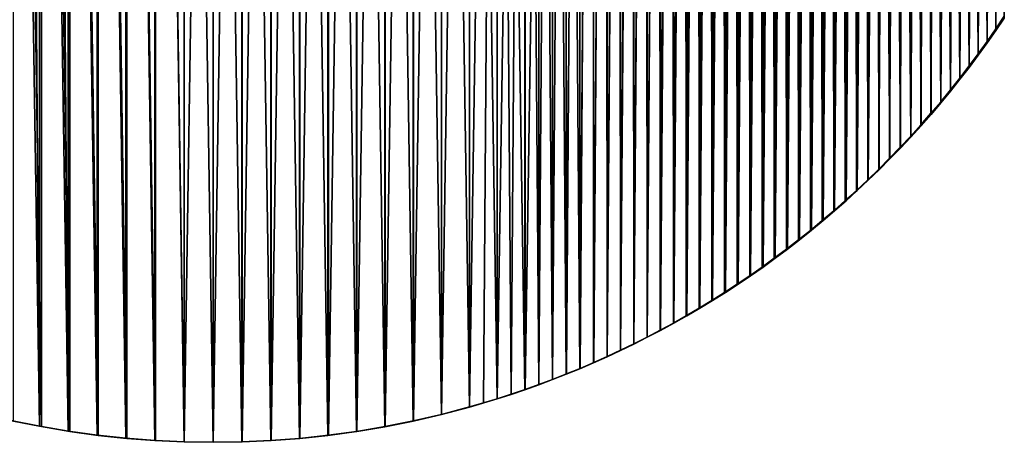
# Model space of a CAD drawing. Header units: millimetres. Extents: x -400 to 400, y -400 to 400.
# Tile 3 of 95: x -82 to 333, y -400 to -222. Entities that reach past the tile are written whole.
import ezdxf

# ---------------------------------------------------------------- set-up
doc = ezdxf.new("R2010")
doc.units = ezdxf.units.MM
doc.header["$LTSCALE"] = 52.148148
for name, color, linetype in [('1', 7, 'CONTINUOUS'), ('2', 7, 'CONTINUOUS'), ('3', 7, 'CONTINUOUS'), ('4', 7, 'CONTINUOUS')]:
    doc.layers.add(name, color=color, linetype=linetype)

msp = doc.modelspace()

# ---------------------------------------------------------------- linework, layer by layer
at = {"layer": '1', "color": 253, "linetype": 'Continuous', "true_color": 0x9ca8ab}
for points in [[(-48.79, 397.01, -1.19), (-36.74, -398.31, -0.67), (-36.61, 398.32, -0.67), (-48.79, 397.01, -1.19)], [(-36.74, -398.31, -0.67), (-24.52, -399.25, -0.3), (-36.61, 398.32, -0.67), (-36.74, -398.31, -0.67)], [(-36.61, 398.32, -0.67), (-24.52, -399.25, -0.3), (-24.41, 399.26, -0.3), (-36.61, 398.32, -0.67)], [(-24.52, -399.25, -0.3), (-12.28, -399.81, -0.08), (-24.41, 399.26, -0.3), (-24.52, -399.25, -0.3)], [(-24.41, 399.26, -0.3), (-12.28, -399.81, -0.08), (-12.21, 399.81, -0.07), (-24.41, 399.26, -0.3)], [(-12.28, -399.81, -0.08), (-0.01, -400), (-12.21, 399.81, -0.07), (-12.28, -399.81, -0.08)], [(-12.21, 399.81, -0.07), (-0.01, -400), (0.01, 400), (-12.21, 399.81, -0.07)], [(0.01, 400), (-0.01, -400), (12.13, -399.81, -0.07), (0.01, 400)], [(12.15, 399.82, -0.07), (0.01, 400), (12.13, -399.81, -0.07), (12.15, 399.82, -0.07)], [(24.24, -399.26, -0.29), (12.15, 399.82, -0.07), (12.13, -399.81, -0.07), (24.24, -399.26, -0.29)], [(24.27, 399.26, -0.29), (12.15, 399.82, -0.07), (24.24, -399.26, -0.29), (24.27, 399.26, -0.29)], [(36.32, -398.34, -0.66), (24.27, 399.26, -0.29), (24.24, -399.26, -0.29), (36.32, -398.34, -0.66)], [(36.36, 398.34, -0.66), (24.27, 399.26, -0.29), (36.32, -398.34, -0.66), (36.36, 398.34, -0.66)], [(48.38, -397.06, -1.17), (36.36, 398.34, -0.66), (36.32, -398.34, -0.66), (48.38, -397.06, -1.17)], [(48.43, 397.06, -1.17), (36.36, 398.34, -0.66), (48.38, -397.06, -1.17), (48.43, 397.06, -1.17)], [(-73.07, 393.27, -2.67), (-61.08, -395.31, -1.87), (-67.02, 394.35, -2.25), (-73.07, 393.27, -2.67)], [(-67.02, 394.35, -2.25), (-61.08, -395.31, -1.87), (-60.95, 395.33, -1.86), (-67.02, 394.35, -2.25)], [(-61.08, -395.31, -1.87), (-48.93, -396.99, -1.2), (-60.95, 395.33, -1.86), (-61.08, -395.31, -1.87)], [(-60.95, 395.33, -1.86), (-48.93, -396.99, -1.2), (-48.79, 397.01, -1.19), (-60.95, 395.33, -1.86)], [(-48.93, -396.99, -1.2), (-36.74, -398.31, -0.67), (-48.79, 397.01, -1.19), (-48.93, -396.99, -1.2)], [(60.4, -395.41, -1.83), (48.43, 397.06, -1.17), (48.38, -397.06, -1.17), (60.4, -395.41, -1.83)], [(60.47, 395.4, -1.83), (48.43, 397.06, -1.17), (60.4, -395.41, -1.83), (60.47, 395.4, -1.83)], [(72.37, -393.4, -2.62), (60.47, 395.4, -1.83), (60.4, -395.41, -1.83), (72.37, -393.4, -2.62)], [(72.47, 393.38, -2.63), (60.47, 395.4, -1.83), (72.37, -393.4, -2.62), (72.47, 393.38, -2.63)], [(-85.24, -390.81, -3.64), (-73.18, -393.25, -2.68), (-85.16, 390.83, -3.63), (-85.24, -390.81, -3.64)], [(-85.16, 390.83, -3.63), (-73.18, -393.25, -2.68), (-79.12, 392.1, -3.14), (-85.16, 390.83, -3.63)], [(-79.12, 392.1, -3.14), (-73.18, -393.25, -2.68), (-73.07, 393.27, -2.67), (-79.12, 392.1, -3.14)], [(-73.18, -393.25, -2.68), (-61.08, -395.31, -1.87), (-73.07, 393.27, -2.67), (-73.18, -393.25, -2.68)], [(84.3, -391.02, -3.56), (72.47, 393.38, -2.63), (72.37, -393.4, -2.62), (84.3, -391.02, -3.56)], [(84.42, 390.99, -3.57), (72.47, 393.38, -2.63), (84.3, -391.02, -3.56), (84.42, 390.99, -3.57)], [(96.17, -388.27, -4.64), (84.42, 390.99, -3.57), (84.3, -391.02, -3.56), (96.17, -388.27, -4.64)], [(96.32, 388.23, -4.65), (84.42, 390.99, -3.57), (96.17, -388.27, -4.64), (96.32, 388.23, -4.65)], [(107.97, -385.15, -5.85), (96.32, 388.23, -4.65), (96.17, -388.27, -4.64), (107.97, -385.15, -5.85)], [(108.13, 385.1, -5.86), (96.32, 388.23, -4.65), (107.97, -385.15, -5.85), (108.13, 385.1, -5.86)], [(119.71, -381.67, -7.19), (108.13, 385.1, -5.86), (107.97, -385.15, -5.85), (119.71, -381.67, -7.19)], [(119.86, 381.61, -7.21), (108.13, 385.1, -5.86), (119.71, -381.67, -7.19), (119.86, 381.61, -7.21)], [(125.56, -379.79, -7.91), (119.86, 381.61, -7.21), (119.71, -381.67, -7.19), (125.56, -379.79, -7.91)], [(131.51, 377.76, -8.68), (119.86, 381.61, -7.21), (131.38, -377.81, -8.67), (131.51, 377.76, -8.68)], [(131.38, -377.81, -8.67), (119.86, 381.61, -7.21), (125.56, -379.79, -7.91), (131.38, -377.81, -8.67)], [(137.19, -375.74, -9.46), (131.51, 377.76, -8.68), (131.38, -377.81, -8.67), (137.19, -375.74, -9.46)], [(137.3, 375.69, -9.47), (131.51, 377.76, -8.68), (137.19, -375.74, -9.46), (137.3, 375.69, -9.47)], [(142.99, -373.57, -10.28), (137.3, 375.69, -9.47), (137.19, -375.74, -9.46), (142.99, -373.57, -10.28)], [(143.07, 373.53, -10.29), (137.3, 375.69, -9.47), (142.99, -373.57, -10.28), (143.07, 373.53, -10.29)], [(148.77, -371.3, -11.13), (143.07, 373.53, -10.29), (142.99, -373.57, -10.28), (148.77, -371.3, -11.13)], [(148.83, 371.28, -11.14), (143.07, 373.53, -10.29), (148.77, -371.3, -11.13), (148.83, 371.28, -11.14)], [(154.54, -368.94, -12.02), (148.83, 371.28, -11.14), (148.77, -371.3, -11.13), (154.54, -368.94, -12.02)], [(154.56, 368.93, -12.02), (148.83, 371.28, -11.14), (154.54, -368.94, -12.02), (154.56, 368.93, -12.02)], [(160.27, 366.49, -12.92), (154.56, 368.93, -12.02), (154.54, -368.94, -12.02), (160.27, 366.49, -12.92)], [(160.29, -366.48, -12.93), (160.27, 366.49, -12.92), (154.54, -368.94, -12.02), (160.29, -366.48, -12.93)], [(165.94, 363.96, -13.86), (160.27, 366.49, -12.92), (160.29, -366.48, -12.93), (165.94, 363.96, -13.86)], [(166, -363.93, -13.88), (165.94, 363.96, -13.86), (160.29, -366.48, -12.93), (166, -363.93, -13.88)], [(171.58, 361.33, -14.83), (165.94, 363.96, -13.86), (166, -363.93, -13.88), (171.58, 361.33, -14.83)], [(171.67, -361.29, -14.85), (171.58, 361.33, -14.83), (166, -363.93, -13.88), (171.67, -361.29, -14.85)], [(177.19, 358.62, -15.82), (171.58, 361.33, -14.83), (171.67, -361.29, -14.85), (177.19, 358.62, -15.82)], [(177.32, -358.55, -15.85), (177.19, 358.62, -15.82), (171.67, -361.29, -14.85), (177.32, -358.55, -15.85)], [(182.77, 355.81, -16.84), (177.19, 358.62, -15.82), (177.32, -358.55, -15.85), (182.77, 355.81, -16.84)], [(182.94, -355.71, -16.88), (182.77, 355.81, -16.84), (177.32, -358.55, -15.85), (182.94, -355.71, -16.88)], [(188.31, 352.9, -17.89), (182.77, 355.81, -16.84), (182.94, -355.71, -16.88), (188.31, 352.9, -17.89)], [(188.53, -352.78, -17.93), (188.31, 352.9, -17.89), (182.94, -355.71, -16.88), (188.53, -352.78, -17.93)], [(193.82, 349.91, -18.96), (188.31, 352.9, -17.89), (188.53, -352.78, -17.93), (193.82, 349.91, -18.96)], [(194.08, -349.76, -19.02), (193.82, 349.91, -18.96), (188.53, -352.78, -17.93), (194.08, -349.76, -19.02)], [(199.3, 346.81, -20.06), (193.82, 349.91, -18.96), (194.08, -349.76, -19.02), (199.3, 346.81, -20.06)], [(199.59, -346.65, -20.12), (199.3, 346.81, -20.06), (194.08, -349.76, -19.02), (199.59, -346.65, -20.12)], [(204.74, 343.63, -21.18), (199.3, 346.81, -20.06), (199.59, -346.65, -20.12), (204.74, 343.63, -21.18)], [(205.04, -343.45, -21.25), (204.74, 343.63, -21.18), (199.59, -346.65, -20.12), (205.04, -343.45, -21.25)], [(210.16, 340.34, -22.33), (204.74, 343.63, -21.18), (205.04, -343.45, -21.25), (210.16, 340.34, -22.33)], [(210.46, -340.15, -22.4), (210.16, 340.34, -22.33), (205.04, -343.45, -21.25), (210.46, -340.15, -22.4)], [(215.55, 336.95, -23.5), (210.16, 340.34, -22.33), (210.46, -340.15, -22.4), (215.55, 336.95, -23.5)], [(215.84, -336.76, -23.57), (215.55, 336.95, -23.5), (210.46, -340.15, -22.4), (215.84, -336.76, -23.57)], [(220.9, 333.47, -24.7), (215.55, 336.95, -23.5), (215.84, -336.76, -23.57), (220.9, 333.47, -24.7)], [(221.18, -333.29, -24.77), (220.9, 333.47, -24.7), (215.84, -336.76, -23.57), (221.18, -333.29, -24.77)], [(226.2, 329.9, -25.92), (220.9, 333.47, -24.7), (221.18, -333.29, -24.77), (226.2, 329.9, -25.92)], [(226.46, -329.72, -25.98), (226.2, 329.9, -25.92), (221.18, -333.29, -24.77), (226.46, -329.72, -25.98)], [(231.44, 326.24, -27.15), (226.2, 329.9, -25.92), (226.46, -329.72, -25.98), (231.44, 326.24, -27.15)], [(231.69, -326.07, -27.21), (231.44, 326.24, -27.15), (226.46, -329.72, -25.98), (231.69, -326.07, -27.21)], [(236.63, 322.5, -28.4), (231.44, 326.24, -27.15), (231.69, -326.07, -27.21), (236.63, 322.5, -28.4)], [(236.85, -322.33, -28.46), (236.63, 322.5, -28.4), (231.69, -326.07, -27.21), (236.85, -322.33, -28.46)], [(241.77, 318.66, -29.66), (236.63, 322.5, -28.4), (236.85, -322.33, -28.46), (241.77, 318.66, -29.66)], [(241.97, -318.51, -29.72), (241.77, 318.66, -29.66), (236.85, -322.33, -28.46), (241.97, -318.51, -29.72)], [(246.86, 314.73, -30.95), (241.77, 318.66, -29.66), (241.97, -318.51, -29.72), (246.86, 314.73, -30.95)], [(247.04, -314.59, -31), (246.86, 314.73, -30.95), (241.97, -318.51, -29.72), (247.04, -314.59, -31)], [(251.9, 310.72, -32.24), (246.86, 314.73, -30.95), (247.04, -314.59, -31), (251.9, 310.72, -32.24)], [(252.06, -310.59, -32.29), (251.9, 310.72, -32.24), (247.04, -314.59, -31), (252.06, -310.59, -32.29)], [(256.87, 306.63, -33.55), (251.9, 310.72, -32.24), (252.06, -310.59, -32.29), (256.87, 306.63, -33.55)], [(257, -306.52, -33.59), (256.87, 306.63, -33.55), (252.06, -310.59, -32.29), (257, -306.52, -33.59)], [(261.76, 302.46, -34.86), (256.87, 306.63, -33.55), (257, -306.52, -33.59), (261.76, 302.46, -34.86)], [(261.87, -302.37, -34.9), (261.76, 302.46, -34.86), (257, -306.52, -33.59), (261.87, -302.37, -34.9)], [(266.58, 298.22, -36.19), (261.76, 302.46, -34.86), (261.87, -302.37, -34.9), (266.58, 298.22, -36.19)], [(266.66, -298.15, -36.21), (266.58, 298.22, -36.19), (261.87, -302.37, -34.9), (266.66, -298.15, -36.21)], [(271.34, 293.9, -37.51), (266.58, 298.22, -36.19), (266.66, -298.15, -36.21), (271.34, 293.9, -37.51)], [(271.39, -293.85, -37.53), (271.34, 293.9, -37.51), (266.66, -298.15, -36.21), (271.39, -293.85, -37.53)], [(276.03, 289.49, -38.85), (271.34, 293.9, -37.51), (271.39, -293.85, -37.53), (276.03, 289.49, -38.85)], [(276.05, -289.48, -38.86), (276.03, 289.49, -38.85), (271.39, -293.85, -37.53), (276.05, -289.48, -38.86)], [(280.65, 285.02, -40.19), (276.03, 289.49, -38.85), (276.05, -289.48, -38.86), (280.65, 285.02, -40.19)], [(280.64, -285.03, -40.19), (280.65, 285.02, -40.19), (276.05, -289.48, -38.86), (280.64, -285.03, -40.19)], [(285.16, -280.51, -41.52), (280.65, 285.02, -40.19), (280.64, -285.03, -40.19), (285.16, -280.51, -41.52)], [(285.2, 280.47, -41.53), (280.65, 285.02, -40.19), (285.16, -280.51, -41.52), (285.2, 280.47, -41.53)], [(289.6, -275.92, -42.85), (285.2, 280.47, -41.53), (285.16, -280.51, -41.52), (289.6, -275.92, -42.85)], [(289.66, 275.86, -42.87), (285.2, 280.47, -41.53), (289.6, -275.92, -42.85), (289.66, 275.86, -42.87)], [(293.96, -271.25, -44.19), (289.66, 275.86, -42.87), (289.6, -275.92, -42.85), (293.96, -271.25, -44.19)], [(294.05, 271.17, -44.21), (289.66, 275.86, -42.87), (293.96, -271.25, -44.19), (294.05, 271.17, -44.21)], [(298.26, -266.51, -45.52), (294.05, 271.17, -44.21), (293.96, -271.25, -44.19), (298.26, -266.51, -45.52)], [(298.38, 266.4, -45.55), (294.05, 271.17, -44.21), (298.26, -266.51, -45.52), (298.38, 266.4, -45.55)], [(302.49, -261.7, -46.85), (298.38, 266.4, -45.55), (298.26, -266.51, -45.52), (302.49, -261.7, -46.85)], [(302.63, 261.56, -46.89), (298.38, 266.4, -45.55), (302.49, -261.7, -46.85), (302.63, 261.56, -46.89)], [(306.64, -256.83, -48.18), (302.63, 261.56, -46.89), (302.49, -261.7, -46.85), (306.64, -256.83, -48.18)], [(306.8, 256.66, -48.22), (302.63, 261.56, -46.89), (306.64, -256.83, -48.18), (306.8, 256.66, -48.22)], [(310.7, -251.9, -49.5), (306.8, 256.66, -48.22), (306.64, -256.83, -48.18), (310.7, -251.9, -49.5)], [(310.88, 251.7, -49.55), (306.8, 256.66, -48.22), (310.7, -251.9, -49.5), (310.88, 251.7, -49.55)], [(314.68, -246.91, -50.8), (310.88, 251.7, -49.55), (310.7, -251.9, -49.5), (314.68, -246.91, -50.8)], [(314.88, 246.68, -50.86), (310.88, 251.7, -49.55), (314.68, -246.91, -50.8), (314.88, 246.68, -50.86)], [(318.58, -241.87, -52.11), (314.88, 246.68, -50.86), (314.68, -246.91, -50.8), (318.58, -241.87, -52.11)], [(318.79, 241.6, -52.17), (314.88, 246.68, -50.86), (318.58, -241.87, -52.11), (318.79, 241.6, -52.17)], [(322.39, -236.76, -53.4), (318.79, 241.6, -52.17), (318.58, -241.87, -52.11), (322.39, -236.76, -53.4)], [(322.63, 236.45, -53.47), (318.79, 241.6, -52.17), (322.39, -236.76, -53.4), (322.63, 236.45, -53.47)], [(326.13, -231.59, -54.68), (322.63, 236.45, -53.47), (322.39, -236.76, -53.4), (326.13, -231.59, -54.68)], [(326.38, 231.24, -54.76), (322.63, 236.45, -53.47), (326.13, -231.59, -54.68), (326.38, 231.24, -54.76)], [(329.78, -226.37, -55.94), (326.38, 231.24, -54.76), (326.13, -231.59, -54.68), (329.78, -226.37, -55.94)], [(330.05, 225.98, -56.03), (326.38, 231.24, -54.76), (329.78, -226.37, -55.94), (330.05, 225.98, -56.03)], [(333.33, -221.11, -57.19), (330.05, 225.98, -56.03), (329.78, -226.37, -55.94), (333.33, -221.11, -57.19)]]:
    msp.add_3dface(points, dxfattribs=at)
at = {"layer": '2', "color": 253, "linetype": 'Continuous', "true_color": 0x9ca8ab}
for points in [[(-48.21, 397.07, -2.66), (-36.19, 398.36, -2.16), (-36.38, -398.34, -2.16), (-48.21, 397.07, -2.66)], [(-36.38, -398.34, -2.16), (-36.19, 398.36, -2.16), (-24.3, -399.26, -1.8), (-36.38, -398.34, -2.16)], [(-36.19, 398.36, -2.16), (-24.15, 399.27, -1.79), (-24.3, -399.26, -1.8), (-36.19, 398.36, -2.16)], [(-24.3, -399.26, -1.8), (-24.15, 399.27, -1.79), (-12.18, -399.81, -1.57), (-24.3, -399.26, -1.8)], [(-24.15, 399.27, -1.79), (-12.09, 399.82, -1.57), (-12.18, -399.81, -1.57), (-24.15, 399.27, -1.79)], [(0.01, 400, -1.5), (-0.01, -400, -1.5), (-12.18, -399.81, -1.57), (0.01, 400, -1.5)], [(-12.09, 399.82, -1.57), (0.01, 400, -1.5), (-12.18, -399.81, -1.57), (-12.09, 399.82, -1.57)], [(12.14, 399.82, -1.57), (-0.01, -400, -1.5), (0.01, 400, -1.5), (12.14, 399.82, -1.57)], [(12.22, -399.81, -1.57), (-0.01, -400, -1.5), (12.14, 399.82, -1.57), (12.22, -399.81, -1.57)], [(24.24, 399.26, -1.79), (12.22, -399.81, -1.57), (12.14, 399.82, -1.57), (24.24, 399.26, -1.79)], [(24.39, -399.25, -1.8), (12.22, -399.81, -1.57), (24.24, 399.26, -1.79), (24.39, -399.25, -1.8)], [(36.32, 398.34, -2.16), (24.39, -399.25, -1.8), (24.24, 399.26, -1.79), (36.32, 398.34, -2.16)], [(36.51, -398.33, -2.17), (24.39, -399.25, -1.8), (36.32, 398.34, -2.16), (36.51, -398.33, -2.17)], [(48.39, 397.05, -2.67), (36.51, -398.33, -2.17), (36.32, 398.34, -2.16), (48.39, 397.05, -2.67)], [(-72.08, 393.43, -4.11), (-60.18, 395.43, -3.32), (-60.37, -395.41, -3.33), (-72.08, 393.43, -4.11)], [(-60.37, -395.41, -3.33), (-60.18, 395.43, -3.32), (-48.4, -397.06, -2.67), (-60.37, -395.41, -3.33)], [(-60.18, 395.43, -3.32), (-48.21, 397.07, -2.66), (-48.4, -397.06, -2.67), (-60.18, 395.43, -3.32)], [(-48.4, -397.06, -2.67), (-48.21, 397.07, -2.66), (-36.38, -398.34, -2.16), (-48.4, -397.06, -2.67)], [(48.56, -397.04, -2.68), (36.51, -398.33, -2.17), (48.39, 397.05, -2.67), (48.56, -397.04, -2.68)], [(60.42, 395.39, -3.33), (48.56, -397.04, -2.68), (48.39, 397.05, -2.67), (60.42, 395.39, -3.33)], [(60.56, -395.38, -3.34), (48.56, -397.04, -2.68), (60.42, 395.39, -3.33), (60.56, -395.38, -3.34)], [(72.38, 393.37, -4.13), (60.56, -395.38, -3.34), (60.42, 395.39, -3.33), (72.38, 393.37, -4.13)], [(-84.17, -391.02, -5.05), (-83.91, 391.08, -5.03), (-72.3, -393.39, -4.12), (-84.17, -391.02, -5.05)], [(-83.91, 391.08, -5.03), (-72.08, 393.43, -4.11), (-72.3, -393.39, -4.12), (-83.91, 391.08, -5.03)], [(-72.3, -393.39, -4.12), (-72.08, 393.43, -4.11), (-60.37, -395.41, -3.33), (-72.3, -393.39, -4.12)], [(72.5, -393.36, -4.14), (60.56, -395.38, -3.34), (72.38, 393.37, -4.13), (72.5, -393.36, -4.14)], [(84.26, 391, -5.06), (72.5, -393.36, -4.14), (72.38, 393.37, -4.13), (84.26, 391, -5.06)], [(84.38, -390.98, -5.07), (72.5, -393.36, -4.14), (84.26, 391, -5.06), (84.38, -390.98, -5.07)], [(96.08, 388.27, -6.13), (84.38, -390.98, -5.07), (84.26, 391, -5.06), (96.08, 388.27, -6.13)], [(96.2, -388.23, -6.15), (84.38, -390.98, -5.07), (96.08, 388.27, -6.13), (96.2, -388.23, -6.15)], [(107.83, 385.16, -7.34), (96.2, -388.23, -6.15), (96.08, 388.27, -6.13), (107.83, 385.16, -7.34)], [(107.99, -385.1, -7.36), (96.2, -388.23, -6.15), (107.83, 385.16, -7.34), (107.99, -385.1, -7.36)], [(119.53, 381.68, -8.68), (107.99, -385.1, -7.36), (107.83, 385.16, -7.34), (119.53, 381.68, -8.68)], [(113.87, -383.4, -8.02), (107.99, -385.1, -7.36), (119.53, 381.68, -8.68), (113.87, -383.4, -8.02)], [(119.74, -381.6, -8.71), (113.87, -383.4, -8.02), (119.53, 381.68, -8.68), (119.74, -381.6, -8.71)], [(131.15, 377.83, -10.15), (119.74, -381.6, -8.71), (119.53, 381.68, -8.68), (131.15, 377.83, -10.15)], [(125.59, -379.71, -9.43), (119.74, -381.6, -8.71), (131.15, 377.83, -10.15), (125.59, -379.71, -9.43)], [(131.43, -377.72, -10.19), (125.59, -379.71, -9.43), (131.15, 377.83, -10.15), (131.43, -377.72, -10.19)], [(142.69, 373.61, -11.75), (131.43, -377.72, -10.19), (131.15, 377.83, -10.15), (142.69, 373.61, -11.75)], [(137.24, -375.64, -10.98), (131.43, -377.72, -10.19), (142.69, 373.61, -11.75), (137.24, -375.64, -10.98)], [(143.04, -373.46, -11.8), (137.24, -375.64, -10.98), (142.69, 373.61, -11.75), (143.04, -373.46, -11.8)], [(148.43, 371.36, -12.59), (143.04, -373.46, -11.8), (142.69, 373.61, -11.75), (148.43, 371.36, -12.59)], [(148.83, -371.18, -12.66), (143.04, -373.46, -11.8), (148.43, 371.36, -12.59), (148.83, -371.18, -12.66)], [(154.15, 369.01, -13.47), (148.83, -371.18, -12.66), (148.43, 371.36, -12.59), (154.15, 369.01, -13.47)], [(154.61, -368.81, -13.54), (148.83, -371.18, -12.66), (154.15, 369.01, -13.47), (154.61, -368.81, -13.54)], [(159.84, 366.57, -14.38), (154.61, -368.81, -13.54), (154.15, 369.01, -13.47), (159.84, 366.57, -14.38)], [(160.35, -366.35, -14.46), (154.61, -368.81, -13.54), (159.84, 366.57, -14.38), (160.35, -366.35, -14.46)], [(165.51, 364.04, -15.31), (160.35, -366.35, -14.46), (159.84, 366.57, -14.38), (165.51, 364.04, -15.31)], [(166.05, -363.8, -15.41), (160.35, -366.35, -14.46), (165.51, 364.04, -15.31), (166.05, -363.8, -15.41)], [(171.14, 361.41, -16.27), (166.05, -363.8, -15.41), (165.51, 364.04, -15.31), (171.14, 361.41, -16.27)], [(171.71, -361.16, -16.38), (166.05, -363.8, -15.41), (171.14, 361.41, -16.27), (171.71, -361.16, -16.38)], [(176.75, 358.69, -17.27), (171.71, -361.16, -16.38), (171.14, 361.41, -16.27), (176.75, 358.69, -17.27)], [(177.32, -358.43, -17.37), (171.71, -361.16, -16.38), (176.75, 358.69, -17.27), (177.32, -358.43, -17.37)], [(182.34, 355.87, -18.29), (177.32, -358.43, -17.37), (176.75, 358.69, -17.27), (182.34, 355.87, -18.29)], [(182.88, -355.62, -18.39), (177.32, -358.43, -17.37), (182.34, 355.87, -18.29), (182.88, -355.62, -18.39)], [(187.9, 352.96, -19.34), (182.88, -355.62, -18.39), (182.34, 355.87, -18.29), (187.9, 352.96, -19.34)], [(188.41, -352.71, -19.44), (182.88, -355.62, -18.39), (187.9, 352.96, -19.34), (188.41, -352.71, -19.44)], [(193.42, 349.96, -20.41), (188.41, -352.71, -19.44), (187.9, 352.96, -19.34), (193.42, 349.96, -20.41)], [(193.91, -349.71, -20.51), (188.41, -352.71, -19.44), (193.42, 349.96, -20.41), (193.91, -349.71, -20.51)], [(198.89, 346.88, -21.51), (193.91, -349.71, -20.51), (193.42, 349.96, -20.41), (198.89, 346.88, -21.51)], [(199.36, -346.62, -21.61), (193.91, -349.71, -20.51), (198.89, 346.88, -21.51), (199.36, -346.62, -21.61)], [(204.31, 343.7, -22.62), (199.36, -346.62, -21.61), (198.89, 346.88, -21.51), (204.31, 343.7, -22.62)], [(204.78, -343.43, -22.73), (199.36, -346.62, -21.61), (204.31, 343.7, -22.62), (204.78, -343.43, -22.73)], [(209.68, 340.44, -23.76), (204.78, -343.43, -22.73), (204.31, 343.7, -22.62), (209.68, 340.44, -23.76)], [(210.16, -340.15, -23.87), (204.78, -343.43, -22.73), (209.68, 340.44, -23.76), (210.16, -340.15, -23.87)], [(215.01, 337.1, -24.92), (210.16, -340.15, -23.87), (209.68, 340.44, -23.76), (215.01, 337.1, -24.92)], [(215.51, -336.78, -25.04), (210.16, -340.15, -23.87), (215.01, 337.1, -24.92), (215.51, -336.78, -25.04)], [(220.29, 333.66, -26.1), (215.51, -336.78, -25.04), (215.01, 337.1, -24.92), (220.29, 333.66, -26.1)], [(220.82, -333.31, -26.23), (215.51, -336.78, -25.04), (220.29, 333.66, -26.1), (220.82, -333.31, -26.23)], [(225.52, 330.14, -27.3), (220.82, -333.31, -26.23), (220.29, 333.66, -26.1), (225.52, 330.14, -27.3)], [(226.08, -329.75, -27.43), (220.82, -333.31, -26.23), (225.52, 330.14, -27.3), (226.08, -329.75, -27.43)], [(230.7, 326.53, -28.51), (226.08, -329.75, -27.43), (225.52, 330.14, -27.3), (230.7, 326.53, -28.51)], [(231.29, -326.1, -28.66), (226.08, -329.75, -27.43), (230.7, 326.53, -28.51), (231.29, -326.1, -28.66)], [(235.82, 322.84, -29.74), (231.29, -326.1, -28.66), (230.7, 326.53, -28.51), (235.82, 322.84, -29.74)], [(236.45, -322.37, -29.9), (231.29, -326.1, -28.66), (235.82, 322.84, -29.74), (236.45, -322.37, -29.9)], [(240.89, 319.06, -30.99), (236.45, -322.37, -29.9), (235.82, 322.84, -29.74), (240.89, 319.06, -30.99)], [(241.57, -318.54, -31.16), (236.45, -322.37, -29.9), (240.89, 319.06, -30.99), (241.57, -318.54, -31.16)], [(245.92, 315.19, -32.25), (241.57, -318.54, -31.16), (240.89, 319.06, -30.99), (245.92, 315.19, -32.25)], [(246.64, -314.62, -32.44), (241.57, -318.54, -31.16), (245.92, 315.19, -32.25), (246.64, -314.62, -32.44)], [(250.89, 311.24, -33.53), (246.64, -314.62, -32.44), (245.92, 315.19, -32.25), (250.89, 311.24, -33.53)], [(251.65, -310.61, -33.74), (246.64, -314.62, -32.44), (250.89, 311.24, -33.53), (251.65, -310.61, -33.74)], [(255.8, 307.2, -34.82), (251.65, -310.61, -33.74), (250.89, 311.24, -33.53), (255.8, 307.2, -34.82)], [(256.61, -306.51, -35.04), (251.65, -310.61, -33.74), (255.8, 307.2, -34.82), (256.61, -306.51, -35.04)], [(260.66, 303.08, -36.12), (256.61, -306.51, -35.04), (255.8, 307.2, -34.82), (260.66, 303.08, -36.12)], [(261.5, -302.34, -36.35), (256.61, -306.51, -35.04), (260.66, 303.08, -36.12), (261.5, -302.34, -36.35)], [(265.45, 298.87, -37.43), (261.5, -302.34, -36.35), (260.66, 303.08, -36.12), (265.45, 298.87, -37.43)], [(266.33, -298.08, -37.68), (261.5, -302.34, -36.35), (265.45, 298.87, -37.43), (266.33, -298.08, -37.68)], [(270.2, 294.57, -38.75), (266.33, -298.08, -37.68), (265.45, 298.87, -37.43), (270.2, 294.57, -38.75)], [(271.1, -293.73, -39.01), (266.33, -298.08, -37.68), (270.2, 294.57, -38.75), (271.1, -293.73, -39.01)], [(274.89, 290.18, -40.08), (271.1, -293.73, -39.01), (270.2, 294.57, -38.75), (274.89, 290.18, -40.08)], [(275.82, -289.29, -40.35), (271.1, -293.73, -39.01), (274.89, 290.18, -40.08), (275.82, -289.29, -40.35)], [(279.51, 285.72, -41.42), (275.82, -289.29, -40.35), (274.89, 290.18, -40.08), (279.51, 285.72, -41.42)], [(280.47, -284.78, -41.7), (275.82, -289.29, -40.35), (279.51, 285.72, -41.42), (280.47, -284.78, -41.7)], [(284.06, 281.18, -42.76), (280.47, -284.78, -41.7), (279.51, 285.72, -41.42), (284.06, 281.18, -42.76)], [(285.03, -280.2, -43.05), (280.47, -284.78, -41.7), (284.06, 281.18, -42.76), (285.03, -280.2, -43.05)], [(288.53, 276.58, -44.09), (285.03, -280.2, -43.05), (284.06, 281.18, -42.76), (288.53, 276.58, -44.09)], [(289.51, -275.56, -44.4), (285.03, -280.2, -43.05), (288.53, 276.58, -44.09), (289.51, -275.56, -44.4)], [(292.92, 271.91, -45.43), (289.51, -275.56, -44.4), (288.53, 276.58, -44.09), (292.92, 271.91, -45.43)], [(293.91, -270.86, -45.74), (289.51, -275.56, -44.4), (292.92, 271.91, -45.43), (293.91, -270.86, -45.74)], [(297.25, 267.16, -46.77), (293.91, -270.86, -45.74), (292.92, 271.91, -45.43), (297.25, 267.16, -46.77)], [(298.22, -266.09, -47.08), (293.91, -270.86, -45.74), (297.25, 267.16, -46.77), (298.22, -266.09, -47.08)], [(301.5, 262.34, -48.1), (298.22, -266.09, -47.08), (297.25, 267.16, -46.77), (301.5, 262.34, -48.1)], [(302.46, -261.25, -48.41), (298.22, -266.09, -47.08), (301.5, 262.34, -48.1), (302.46, -261.25, -48.41)], [(305.67, 257.46, -49.43), (302.46, -261.25, -48.41), (301.5, 262.34, -48.1), (305.67, 257.46, -49.43)], [(306.62, -256.35, -49.75), (302.46, -261.25, -48.41), (305.67, 257.46, -49.43), (306.62, -256.35, -49.75)], [(309.75, 252.52, -50.76), (306.62, -256.35, -49.75), (305.67, 257.46, -49.43), (309.75, 252.52, -50.76)], [(310.69, -251.39, -51.07), (306.62, -256.35, -49.75), (309.75, 252.52, -50.76), (310.69, -251.39, -51.07)], [(313.74, 247.54, -52.07), (310.69, -251.39, -51.07), (309.75, 252.52, -50.76), (313.74, 247.54, -52.07)], [(314.68, -246.36, -52.38), (310.69, -251.39, -51.07), (313.74, 247.54, -52.07), (314.68, -246.36, -52.38)], [(317.64, 242.5, -53.37), (314.68, -246.36, -52.38), (313.74, 247.54, -52.07), (317.64, 242.5, -53.37)], [(318.58, -241.27, -53.69), (314.68, -246.36, -52.38), (317.64, 242.5, -53.37), (318.58, -241.27, -53.69)], [(321.45, 237.4, -54.66), (318.58, -241.27, -53.69), (317.64, 242.5, -53.37), (321.45, 237.4, -54.66)], [(322.41, -236.11, -54.99), (318.58, -241.27, -53.69), (321.45, 237.4, -54.66), (322.41, -236.11, -54.99)], [(325.18, 232.25, -55.93), (322.41, -236.11, -54.99), (321.45, 237.4, -54.66), (325.18, 232.25, -55.93)], [(326.15, -230.9, -56.27), (322.41, -236.11, -54.99), (325.18, 232.25, -55.93), (326.15, -230.9, -56.27)], [(328.82, 227.05, -57.19), (326.15, -230.9, -56.27), (325.18, 232.25, -55.93), (328.82, 227.05, -57.19)], [(329.8, -225.62, -57.54), (326.15, -230.9, -56.27), (328.82, 227.05, -57.19), (329.8, -225.62, -57.54)], [(332.38, 221.79, -58.44), (329.8, -225.62, -57.54), (328.82, 227.05, -57.19), (332.38, 221.79, -58.44)], [(333.36, -220.3, -58.79), (329.8, -225.62, -57.54), (332.38, 221.79, -58.44), (333.36, -220.3, -58.79)]]:
    msp.add_3dface(points, dxfattribs=at)
at = {"layer": '3', "color": 253, "linetype": 'Continuous', "true_color": 0x9ca8ab}
for points in [[(-73.18, -393.25, -2.68), (-85.24, -390.81, -3.64), (-84.17, -391.02, -5.05), (-73.18, -393.25, -2.68)], [(-73.18, -393.25, -2.68), (-84.17, -391.02, -5.05), (-72.3, -393.39, -4.12), (-73.18, -393.25, -2.68)], [(-61.08, -395.31, -1.87), (-73.18, -393.25, -2.68), (-72.3, -393.39, -4.12), (-61.08, -395.31, -1.87)], [(-61.08, -395.31, -1.87), (-72.3, -393.39, -4.12), (-60.37, -395.41, -3.33), (-61.08, -395.31, -1.87)], [(-48.93, -396.99, -1.2), (-61.08, -395.31, -1.87), (-60.37, -395.41, -3.33), (-48.93, -396.99, -1.2)], [(-48.93, -396.99, -1.2), (-60.37, -395.41, -3.33), (-48.4, -397.06, -2.67), (-48.93, -396.99, -1.2)], [(-36.74, -398.31, -0.67), (-48.93, -396.99, -1.2), (-48.4, -397.06, -2.67), (-36.74, -398.31, -0.67)], [(-36.74, -398.31, -0.67), (-48.4, -397.06, -2.67), (-36.38, -398.34, -2.16), (-36.74, -398.31, -0.67)], [(-24.52, -399.25, -0.3), (-36.74, -398.31, -0.67), (-36.38, -398.34, -2.16), (-24.52, -399.25, -0.3)], [(-24.52, -399.25, -0.3), (-36.38, -398.34, -2.16), (-24.3, -399.26, -1.8), (-24.52, -399.25, -0.3)], [(-12.28, -399.81, -0.08), (-24.52, -399.25, -0.3), (-24.3, -399.26, -1.8), (-12.28, -399.81, -0.08)], [(-12.28, -399.81, -0.08), (-24.3, -399.26, -1.8), (-12.18, -399.81, -1.57), (-12.28, -399.81, -0.08)], [(-0.01, -400), (-12.28, -399.81, -0.08), (-0.01, -400, -1.5), (-0.01, -400)], [(-0.01, -400, -1.5), (-12.28, -399.81, -0.08), (-12.18, -399.81, -1.57), (-0.01, -400, -1.5)]]:
    msp.add_3dface(points, dxfattribs=at)
at = {"layer": '4', "color": 253, "linetype": 'Continuous', "true_color": 0x9ca8ab}
for points in [[(333.33, -221.11, -57.19), (329.78, -226.37, -55.94), (329.8, -225.62, -57.54), (333.33, -221.11, -57.19)], [(333.33, -221.11, -57.19), (329.8, -225.62, -57.54), (333.36, -220.3, -58.79), (333.33, -221.11, -57.19)], [(329.78, -226.37, -55.94), (326.13, -231.59, -54.68), (326.15, -230.9, -56.27), (329.78, -226.37, -55.94)], [(329.78, -226.37, -55.94), (326.15, -230.9, -56.27), (329.8, -225.62, -57.54), (329.78, -226.37, -55.94)], [(326.13, -231.59, -54.68), (322.39, -236.76, -53.4), (322.41, -236.11, -54.99), (326.13, -231.59, -54.68)], [(326.13, -231.59, -54.68), (322.41, -236.11, -54.99), (326.15, -230.9, -56.27), (326.13, -231.59, -54.68)], [(322.39, -236.76, -53.4), (318.58, -241.27, -53.69), (322.41, -236.11, -54.99), (322.39, -236.76, -53.4)], [(322.39, -236.76, -53.4), (318.58, -241.87, -52.11), (318.58, -241.27, -53.69), (322.39, -236.76, -53.4)], [(318.58, -241.87, -52.11), (314.68, -246.36, -52.38), (318.58, -241.27, -53.69), (318.58, -241.87, -52.11)], [(318.58, -241.87, -52.11), (314.68, -246.91, -50.8), (314.68, -246.36, -52.38), (318.58, -241.87, -52.11)], [(314.68, -246.91, -50.8), (310.69, -251.39, -51.07), (314.68, -246.36, -52.38), (314.68, -246.91, -50.8)], [(314.68, -246.91, -50.8), (310.7, -251.9, -49.5), (310.69, -251.39, -51.07), (314.68, -246.91, -50.8)], [(310.7, -251.9, -49.5), (306.62, -256.35, -49.75), (310.69, -251.39, -51.07), (310.7, -251.9, -49.5)], [(310.7, -251.9, -49.5), (306.64, -256.83, -48.18), (306.62, -256.35, -49.75), (310.7, -251.9, -49.5)], [(306.64, -256.83, -48.18), (302.46, -261.25, -48.41), (306.62, -256.35, -49.75), (306.64, -256.83, -48.18)], [(306.64, -256.83, -48.18), (302.49, -261.7, -46.85), (302.46, -261.25, -48.41), (306.64, -256.83, -48.18)], [(302.49, -261.7, -46.85), (298.22, -266.09, -47.08), (302.46, -261.25, -48.41), (302.49, -261.7, -46.85)], [(302.49, -261.7, -46.85), (298.26, -266.51, -45.52), (298.22, -266.09, -47.08), (302.49, -261.7, -46.85)], [(298.26, -266.51, -45.52), (293.91, -270.86, -45.74), (298.22, -266.09, -47.08), (298.26, -266.51, -45.52)], [(298.26, -266.51, -45.52), (293.96, -271.25, -44.19), (293.91, -270.86, -45.74), (298.26, -266.51, -45.52)], [(293.96, -271.25, -44.19), (289.51, -275.56, -44.4), (293.91, -270.86, -45.74), (293.96, -271.25, -44.19)], [(293.96, -271.25, -44.19), (289.6, -275.92, -42.85), (289.51, -275.56, -44.4), (293.96, -271.25, -44.19)], [(289.6, -275.92, -42.85), (285.03, -280.2, -43.05), (289.51, -275.56, -44.4), (289.6, -275.92, -42.85)], [(289.6, -275.92, -42.85), (285.16, -280.51, -41.52), (285.03, -280.2, -43.05), (289.6, -275.92, -42.85)], [(285.16, -280.51, -41.52), (280.47, -284.78, -41.7), (285.03, -280.2, -43.05), (285.16, -280.51, -41.52)], [(285.16, -280.51, -41.52), (280.64, -285.03, -40.19), (280.47, -284.78, -41.7), (285.16, -280.51, -41.52)], [(280.64, -285.03, -40.19), (275.82, -289.29, -40.35), (280.47, -284.78, -41.7), (280.64, -285.03, -40.19)], [(280.64, -285.03, -40.19), (276.05, -289.48, -38.86), (275.82, -289.29, -40.35), (280.64, -285.03, -40.19)], [(276.05, -289.48, -38.86), (271.1, -293.73, -39.01), (275.82, -289.29, -40.35), (276.05, -289.48, -38.86)], [(276.05, -289.48, -38.86), (271.39, -293.85, -37.53), (271.1, -293.73, -39.01), (276.05, -289.48, -38.86)], [(271.39, -293.85, -37.53), (266.33, -298.08, -37.68), (271.1, -293.73, -39.01), (271.39, -293.85, -37.53)], [(271.39, -293.85, -37.53), (266.66, -298.15, -36.21), (266.33, -298.08, -37.68), (271.39, -293.85, -37.53)], [(266.66, -298.15, -36.21), (261.5, -302.34, -36.35), (266.33, -298.08, -37.68), (266.66, -298.15, -36.21)], [(266.66, -298.15, -36.21), (261.87, -302.37, -34.9), (261.5, -302.34, -36.35), (266.66, -298.15, -36.21)], [(257, -306.52, -33.59), (256.61, -306.51, -35.04), (261.5, -302.34, -36.35), (257, -306.52, -33.59)], [(261.87, -302.37, -34.9), (257, -306.52, -33.59), (261.5, -302.34, -36.35), (261.87, -302.37, -34.9)], [(252.06, -310.59, -32.29), (251.65, -310.61, -33.74), (256.61, -306.51, -35.04), (252.06, -310.59, -32.29)], [(257, -306.52, -33.59), (252.06, -310.59, -32.29), (256.61, -306.51, -35.04), (257, -306.52, -33.59)], [(247.04, -314.59, -31), (246.64, -314.62, -32.44), (251.65, -310.61, -33.74), (247.04, -314.59, -31)], [(252.06, -310.59, -32.29), (247.04, -314.59, -31), (251.65, -310.61, -33.74), (252.06, -310.59, -32.29)], [(241.97, -318.51, -29.72), (241.57, -318.54, -31.16), (246.64, -314.62, -32.44), (241.97, -318.51, -29.72)], [(247.04, -314.59, -31), (241.97, -318.51, -29.72), (246.64, -314.62, -32.44), (247.04, -314.59, -31)], [(236.85, -322.33, -28.46), (236.45, -322.37, -29.9), (241.57, -318.54, -31.16), (236.85, -322.33, -28.46)], [(241.97, -318.51, -29.72), (236.85, -322.33, -28.46), (241.57, -318.54, -31.16), (241.97, -318.51, -29.72)], [(231.69, -326.07, -27.21), (231.29, -326.1, -28.66), (236.45, -322.37, -29.9), (231.69, -326.07, -27.21)], [(236.85, -322.33, -28.46), (231.69, -326.07, -27.21), (236.45, -322.37, -29.9), (236.85, -322.33, -28.46)], [(226.46, -329.72, -25.98), (226.08, -329.75, -27.43), (231.29, -326.1, -28.66), (226.46, -329.72, -25.98)], [(231.69, -326.07, -27.21), (226.46, -329.72, -25.98), (231.29, -326.1, -28.66), (231.69, -326.07, -27.21)], [(221.18, -333.29, -24.77), (220.82, -333.31, -26.23), (226.08, -329.75, -27.43), (221.18, -333.29, -24.77)], [(226.46, -329.72, -25.98), (221.18, -333.29, -24.77), (226.08, -329.75, -27.43), (226.46, -329.72, -25.98)], [(215.84, -336.76, -23.57), (215.51, -336.78, -25.04), (220.82, -333.31, -26.23), (215.84, -336.76, -23.57)], [(221.18, -333.29, -24.77), (215.84, -336.76, -23.57), (220.82, -333.31, -26.23), (221.18, -333.29, -24.77)], [(210.46, -340.15, -22.4), (205.04, -343.45, -21.25), (204.78, -343.43, -22.73), (210.46, -340.15, -22.4)], [(210.46, -340.15, -22.4), (204.78, -343.43, -22.73), (210.16, -340.15, -23.87), (210.46, -340.15, -22.4)], [(210.46, -340.15, -22.4), (210.16, -340.15, -23.87), (215.51, -336.78, -25.04), (210.46, -340.15, -22.4)], [(215.84, -336.76, -23.57), (210.46, -340.15, -22.4), (215.51, -336.78, -25.04), (215.84, -336.76, -23.57)], [(205.04, -343.45, -21.25), (199.36, -346.62, -21.61), (204.78, -343.43, -22.73), (205.04, -343.45, -21.25)], [(205.04, -343.45, -21.25), (199.59, -346.65, -20.12), (199.36, -346.62, -21.61), (205.04, -343.45, -21.25)], [(199.59, -346.65, -20.12), (193.91, -349.71, -20.51), (199.36, -346.62, -21.61), (199.59, -346.65, -20.12)], [(199.59, -346.65, -20.12), (194.08, -349.76, -19.02), (193.91, -349.71, -20.51), (199.59, -346.65, -20.12)], [(194.08, -349.76, -19.02), (188.41, -352.71, -19.44), (193.91, -349.71, -20.51), (194.08, -349.76, -19.02)], [(194.08, -349.76, -19.02), (188.53, -352.78, -17.93), (188.41, -352.71, -19.44), (194.08, -349.76, -19.02)], [(182.94, -355.71, -16.88), (177.32, -358.43, -17.37), (182.88, -355.62, -18.39), (182.94, -355.71, -16.88)], [(182.94, -355.71, -16.88), (177.32, -358.55, -15.85), (177.32, -358.43, -17.37), (182.94, -355.71, -16.88)], [(188.53, -352.78, -17.93), (182.88, -355.62, -18.39), (188.41, -352.71, -19.44), (188.53, -352.78, -17.93)], [(188.53, -352.78, -17.93), (182.94, -355.71, -16.88), (182.88, -355.62, -18.39), (188.53, -352.78, -17.93)], [(177.32, -358.55, -15.85), (171.67, -361.29, -14.85), (171.71, -361.16, -16.38), (177.32, -358.55, -15.85)], [(177.32, -358.55, -15.85), (171.71, -361.16, -16.38), (177.32, -358.43, -17.37), (177.32, -358.55, -15.85)], [(166, -363.93, -13.88), (160.29, -366.48, -12.93), (160.35, -366.35, -14.46), (166, -363.93, -13.88)], [(166, -363.93, -13.88), (160.35, -366.35, -14.46), (166.05, -363.8, -15.41), (166, -363.93, -13.88)], [(171.67, -361.29, -14.85), (166, -363.93, -13.88), (166.05, -363.8, -15.41), (171.67, -361.29, -14.85)], [(171.67, -361.29, -14.85), (166.05, -363.8, -15.41), (171.71, -361.16, -16.38), (171.67, -361.29, -14.85)], [(154.54, -368.94, -12.02), (148.77, -371.3, -11.13), (148.83, -371.18, -12.66), (154.54, -368.94, -12.02)], [(154.54, -368.94, -12.02), (148.83, -371.18, -12.66), (154.61, -368.81, -13.54), (154.54, -368.94, -12.02)], [(160.29, -366.48, -12.93), (154.54, -368.94, -12.02), (154.61, -368.81, -13.54), (160.29, -366.48, -12.93)], [(160.29, -366.48, -12.93), (154.61, -368.81, -13.54), (160.35, -366.35, -14.46), (160.29, -366.48, -12.93)], [(148.77, -371.3, -11.13), (142.99, -373.57, -10.28), (143.04, -373.46, -11.8), (148.77, -371.3, -11.13)], [(148.77, -371.3, -11.13), (143.04, -373.46, -11.8), (148.83, -371.18, -12.66), (148.77, -371.3, -11.13)], [(137.19, -375.74, -9.46), (131.38, -377.81, -8.67), (131.43, -377.72, -10.19), (137.19, -375.74, -9.46)], [(137.19, -375.74, -9.46), (131.43, -377.72, -10.19), (137.24, -375.64, -10.98), (137.19, -375.74, -9.46)], [(142.99, -373.57, -10.28), (137.19, -375.74, -9.46), (137.24, -375.64, -10.98), (142.99, -373.57, -10.28)], [(142.99, -373.57, -10.28), (137.24, -375.64, -10.98), (143.04, -373.46, -11.8), (142.99, -373.57, -10.28)], [(119.71, -381.67, -7.19), (107.97, -385.15, -5.85), (113.87, -383.4, -8.02), (119.71, -381.67, -7.19)], [(119.71, -381.67, -7.19), (113.87, -383.4, -8.02), (119.74, -381.6, -8.71), (119.71, -381.67, -7.19)], [(125.56, -379.79, -7.91), (119.71, -381.67, -7.19), (119.74, -381.6, -8.71), (125.56, -379.79, -7.91)], [(125.56, -379.79, -7.91), (119.74, -381.6, -8.71), (125.59, -379.71, -9.43), (125.56, -379.79, -7.91)], [(131.38, -377.81, -8.67), (125.56, -379.79, -7.91), (125.59, -379.71, -9.43), (131.38, -377.81, -8.67)], [(131.38, -377.81, -8.67), (125.59, -379.71, -9.43), (131.43, -377.72, -10.19), (131.38, -377.81, -8.67)], [(107.97, -385.15, -5.85), (96.17, -388.27, -4.64), (96.2, -388.23, -6.15), (107.97, -385.15, -5.85)], [(107.97, -385.15, -5.85), (96.2, -388.23, -6.15), (107.99, -385.1, -7.36), (107.97, -385.15, -5.85)], [(107.97, -385.15, -5.85), (107.99, -385.1, -7.36), (113.87, -383.4, -8.02), (107.97, -385.15, -5.85)], [(96.17, -388.27, -4.64), (84.3, -391.02, -3.56), (84.38, -390.98, -5.07), (96.17, -388.27, -4.64)], [(96.17, -388.27, -4.64), (84.38, -390.98, -5.07), (96.2, -388.23, -6.15), (96.17, -388.27, -4.64)], [(72.37, -393.4, -2.62), (60.4, -395.41, -1.83), (60.56, -395.38, -3.34), (72.37, -393.4, -2.62)], [(72.37, -393.4, -2.62), (60.56, -395.38, -3.34), (72.5, -393.36, -4.14), (72.37, -393.4, -2.62)], [(84.3, -391.02, -3.56), (72.37, -393.4, -2.62), (72.5, -393.36, -4.14), (84.3, -391.02, -3.56)], [(84.3, -391.02, -3.56), (72.5, -393.36, -4.14), (84.38, -390.98, -5.07), (84.3, -391.02, -3.56)], [(48.38, -397.06, -1.17), (36.32, -398.34, -0.66), (36.51, -398.33, -2.17), (48.38, -397.06, -1.17)], [(48.38, -397.06, -1.17), (36.51, -398.33, -2.17), (48.56, -397.04, -2.68), (48.38, -397.06, -1.17)], [(60.4, -395.41, -1.83), (48.38, -397.06, -1.17), (48.56, -397.04, -2.68), (60.4, -395.41, -1.83)], [(60.4, -395.41, -1.83), (48.56, -397.04, -2.68), (60.56, -395.38, -3.34), (60.4, -395.41, -1.83)], [(12.13, -399.81, -0.07), (-0.01, -400), (12.22, -399.81, -1.57), (12.13, -399.81, -0.07)], [(-0.01, -400), (-0.01, -400, -1.5), (12.22, -399.81, -1.57), (-0.01, -400)], [(24.24, -399.26, -0.29), (12.13, -399.81, -0.07), (12.22, -399.81, -1.57), (24.24, -399.26, -0.29)], [(24.24, -399.26, -0.29), (12.22, -399.81, -1.57), (24.39, -399.25, -1.8), (24.24, -399.26, -0.29)], [(36.32, -398.34, -0.66), (24.24, -399.26, -0.29), (24.39, -399.25, -1.8), (36.32, -398.34, -0.66)], [(36.32, -398.34, -0.66), (24.39, -399.25, -1.8), (36.51, -398.33, -2.17), (36.32, -398.34, -0.66)]]:
    msp.add_3dface(points, dxfattribs=at)

doc.saveas('drawing.dxf')
